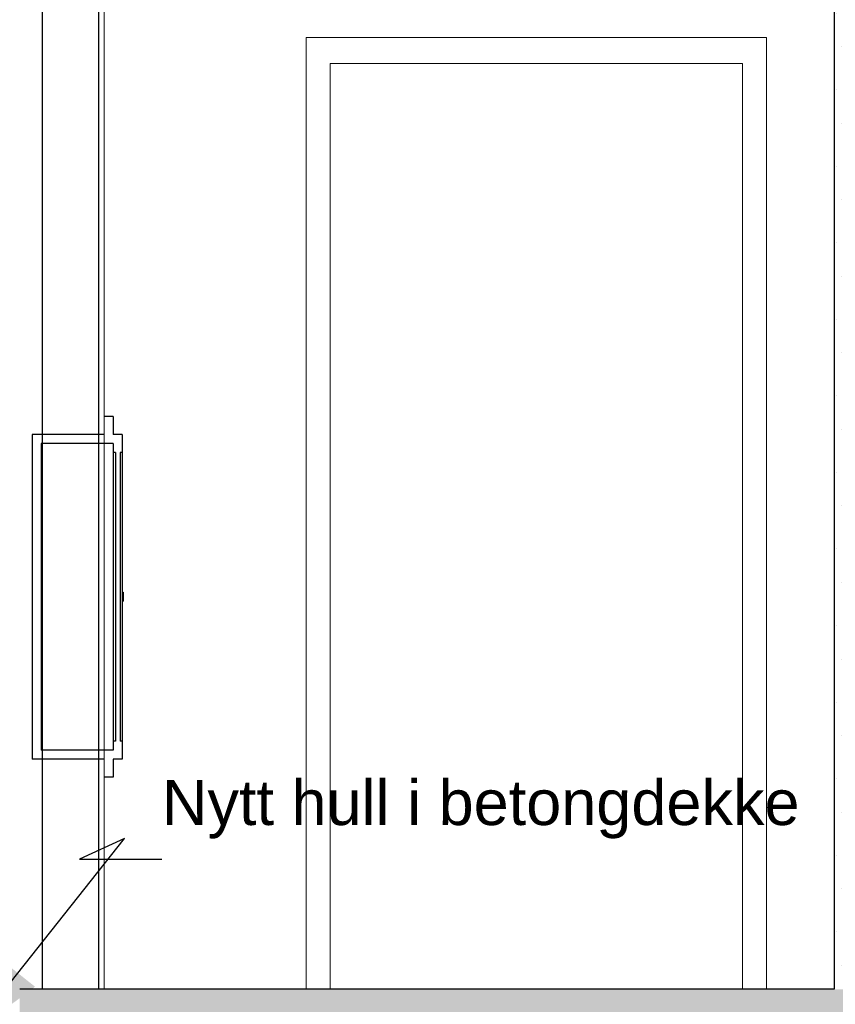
# Model space of a CAD drawing. Header units: millimetres. Extents: x -8544 to 51179, y -2070 to 13050.
# Tile 38 of 168: x -688 to 1120, y 6817 to 8999. Entities that reach past the tile are written whole.
import ezdxf

# ---------------------------------------------------------------- set-up
doc = ezdxf.new("R2010")
doc.units = ezdxf.units.MM
doc.header["$LTSCALE"] = 0.5
doc.header["$MEASUREMENT"] = 0
doc.linetypes.add('PLINE', pattern=[0])
doc.layers.add('236- Innvendig kledning og overflate(Nye konstruksjoner)', color=7, linetype='Continuous', lineweight=0)
doc.layers.add('244- Vinduer_ dører_ foldevegger(Nye konstruksjoner)', color=7, linetype='Continuous', lineweight=0)
for name, color, linetype in [('2411 Bærende innervegger betong', 7, 'Continuous'), ('2411 Bærende innervegger betong (Skravur)', 7, 'Continuous'), ('242- Ikke-bærende innervegger (Skravur)(Nye konstruksjoner)', 7, 'Continuous'), ('242- Ikke-bærende innervegger(Nye konstruksjoner)', 7, 'Continuous'), ('251- Frittbærende dekker', 7, 'Continuous'), ('251- Frittbærende dekker (Skravur)', 7, 'Continuous'), ('330- Brannslokking (felles for flere systemtyper)(Nye konstruksjoner)', 7, 'Continuous'), ('832- Tekst bygning(Nye konstruksjoner)', 7, 'Continuous')]:
    doc.layers.add(name, color=color, linetype=linetype)
doc.styles.add('GENERATED_STYLE_2', font='arial.ttf')
doc.dimstyles.new('GENERATED_STYLE__2', dxfattribs={"dimtxt": 0.18, "dimasz": 182.4, "dimexe": 0.18, "dimexo": 0.0625, "dimgap": 0, "dimtad": 0, "dimtih": 1, "dimtoh": 1, "dimdec": 4, "dimzin": 0, "dimdsep": 46, "dimcen": 0.09, "dimadec": 0, "dimazin": 0, "dimtfac": 1, "dimtdec": 4, "dimtmove": 0, "dimatfit": 3, "dimldrblk": 'ARROWHEAD_5', "dimfxl": 1, "dimtolj": 1, "dimtzin": 0, "dimarcsym": 0})
pattern_1 = [(0, (0, 0), (0, 311.769), [30, -150]), (0, (90, 155.9), (0, 311.769), [30, -150]), (60, (0, 0), (-270, 155.8846), [30, -150]), (60, (180, 0), (-270, 155.8846), [30, -150]), (120, (30, 0), (270, 155.8846), [30, -150]), (120, (210, 0), (270, 155.8846), [30, -150]), (0, (0, 30), (0, 60), [0, -60, 0, -90]), (45, (30, 30), (-42.4264, 42.4264), [0, -45, 0, -75])]
pattern_2 = [(270, (0, 0), (86.60254, 0), [0, -50]), (270, (43.3, -25), (86.60254, 0), [0, -50])]

# ---------------------------------------------------------------- blocks, each defined once
blk = doc.blocks.new('ARROWHEAD_5')
at = {"linetype": 'Continuous'}
blk.add_hatch(color=256, dxfattribs=at).paths.add_polyline_path([(-1, 0.2679), (0, 0), (-1, -0.2679)])
blk.add_line((0, 0), (-1, 0), dxfattribs=at)

msp = doc.modelspace()

# ---------------------------------------------------------------- hatches: boundary and pattern name
at = {"layer": '2411 Bærende innervegger betong (Skravur)', "linetype": 'Continuous'}
h = msp.add_hatch(dxfattribs=at)
h.set_pattern_fill('Betong_strukturell', color=256, style=0, pattern_type=2)
h.set_pattern_definition(pattern_1)
h.paths.add_polyline_path([(1116.9, 6850), (1316.9, 6850), (1316.9, 10431.3), (1311.9, 10431.3), (1311.9, 10494.3), (1316.9, 10494.3), (1316.9, 10544.7), (1116.9, 10544.7)])
at = {"layer": '242- Ikke-bærende innervegger (Skravur)(Nye konstruksjoner)', "linetype": 'Continuous'}
h = msp.add_hatch(dxfattribs=at)
h.set_pattern_fill('Gips', color=256, style=0, pattern_type=2)
h.set_pattern_definition(pattern_2)
h.paths.add_polyline_path([(-500.6, 10510), (-513.1, 10510), (-513.1, 8080), (-500.6, 8080)])
h = msp.add_hatch(dxfattribs=at)
h.set_pattern_fill('Gips', color=256, style=0, pattern_type=2)
h.set_pattern_definition(pattern_2)
h.paths.add_polyline_path([(-500.6, 8060), (-513.1, 8060), (-513.1, 7380), (-500.6, 7380)])
h = msp.add_hatch(dxfattribs=at)
h.set_pattern_fill('Gips', color=256, style=0, pattern_type=2)
h.set_pattern_definition(pattern_2)
h.paths.add_polyline_path([(-500.6, 7360), (-513.1, 7360), (-513.1, 6850), (-500.6, 6850)])
at = {"layer": '251- Frittbærende dekker (Skravur)', "linetype": 'Continuous'}
h = msp.add_hatch(dxfattribs=at)
h.set_pattern_fill('Betong_strukturell', color=256, style=0, pattern_type=2)
h.set_pattern_definition(pattern_1)
h.paths.add_polyline_path([(-688.1, 6850), (-688.1, 6620), (12116.9, 6620), (12116.9, 6850)])

# ---------------------------------------------------------------- linework, layer by layer
at = {"layer": '236- Innvendig kledning og overflate(Nye konstruksjoner)', "linetype": 'PLINE'}
for p, q in [((-500.6, 10510), (-500.6, 8120)), ((-500.6, 8120), (-500.6, 8080)), ((-500.6, 8080), (-500.6, 7360)), ((-500.6, 7360), (-500.6, 7320)), ((-500.6, 7320), (-500.6, 6850))]:
    msp.add_line(p, q, dxfattribs=at)
at = {"layer": '2411 Bærende innervegger betong', "linetype": 'PLINE'}
msp.add_line((1116.9, 10431.3), (1116.9, 6850), dxfattribs=at)
at = {"layer": '242- Ikke-bærende innervegger(Nye konstruksjoner)', "linetype": 'PLINE'}
for p, q in [((-638.1, 10510), (-638.1, 6850)), ((-513.1, 10510), (-513.1, 6850))]:
    msp.add_line(p, q, dxfattribs=at)
at = {"layer": '244- Vinduer_ dører_ foldevegger(Nye konstruksjoner)', "linetype": 'PLINE'}
for p, q in [((-53.1, 8960), (-53.1, 8890)), ((966.9, 8960), (-53.1, 8960)), ((966.9, 8890), (966.9, 8960)), ((-53.1, 8890), (-53.1, 6850)), ((-0.1, 6850), (-0.1, 8902)), ((-0.1, 8902), (913.9, 8902)), ((913.9, 8902), (913.9, 6850)), ((966.9, 6850), (966.9, 8890))]:
    msp.add_line(p, q, dxfattribs=at)
at = {"layer": '251- Frittbærende dekker', "linetype": 'PLINE'}
for p, q in [((-638.1, 6850), (-688.1, 6850)), ((1116.9, 6850), (-500.6, 6850))]:
    msp.add_line(p, q, dxfattribs=at)
at = {"layer": '251- Frittbærende dekker', "linetype": 'PLINE', "flags": 128}
msp.add_lwpolyline([(-500.6, 6850), (-513.1, 6850), (-638.1, 6850)], dxfattribs=at)
at = {"layer": '330- Brannslokking (felles for flere systemtyper)(Nye konstruksjoner)', "linetype": 'PLINE'}
for p, q in [((-480.6, 8120), (-500.6, 8120)), ((-480.6, 8120), (-480.6, 8080)), ((-660.6, 8080), (-660.6, 7360)), ((-460.6, 8080), (-480.6, 8080)), ((-460.6, 8080), (-460.6, 8040)), ((-640.6, 8060), (-640.6, 7380)), ((-480.6, 8060), (-480.6, 8040)), ((-480.6, 8040), (-480.6, 7400)), ((-475.6, 8040), (-480.6, 8040)), ((-475.6, 8040), (-475.6, 7400)), ((-465.6, 8040), (-465.6, 7400)), ((-460.6, 8040), (-465.6, 8040)), ((-460.6, 8040), (-460.6, 7400)), ((-460.6, 7730), (-458.6, 7730)), ((-458.6, 7730), (-458.6, 7729.7)), ((-458.6, 7729.7), (-458.6, 7728.7)), ((-458.6, 7728.7), (-458.6, 7727.1)), ((-458.6, 7727.1), (-458.6, 7725)), ((-460.6, 7710), (-458.6, 7710)), ((-458.6, 7725), (-458.6, 7722.6)), ((-458.6, 7722.6), (-458.6, 7720)), ((-458.6, 7720), (-458.6, 7717.4)), ((-458.6, 7717.4), (-458.6, 7715)), ((-458.6, 7715), (-458.6, 7712.9)), ((-458.6, 7712.9), (-458.6, 7711.3)), ((-458.6, 7711.3), (-458.6, 7710.3)), ((-458.6, 7710.3), (-458.6, 7710)), ((-480.6, 7400), (-480.6, 7380)), ((-475.6, 7400), (-480.6, 7400)), ((-460.6, 7400), (-465.6, 7400)), ((-460.6, 7400), (-460.6, 7360)), ((-480.6, 7360), (-480.6, 7320)), ((-460.6, 7360), (-480.6, 7360)), ((-480.6, 7320), (-500.6, 7320))]:
    msp.add_line(p, q, dxfattribs=at)
at = {"layer": '330- Brannslokking (felles for flere systemtyper)(Nye konstruksjoner)', "linetype": 'PLINE', "flags": 128}
for points in [[(-500.6, 8080), (-640.6, 8080), (-660.6, 8080)], [(-480.6, 8060), (-500.6, 8060), (-640.6, 8060)], [(-480.6, 7380), (-500.6, 7380), (-640.6, 7380)], [(-500.6, 7360), (-640.6, 7360), (-660.6, 7360)]]:
    msp.add_lwpolyline(points, dxfattribs=at)

# ---------------------------------------------------------------- texts
at = {"layer": '832- Tekst bygning(Nye konstruksjoner)', "linetype": 'Continuous', "insert": (-372.8, 7183.9), "char_height": 100, "attachment_point": 7, "style": 'GENERATED_STYLE_2'}
msp.add_mtext('\\A1;{\\pql;\\fArial|b0|i0|c0|p0;\\W1.000000;Nytt \\fArial|b0|i0|c0|p0;\\W1.000000;h\\fArial|b0|i0|c0|p0;\\W1.000000;ull i betongdekke}', dxfattribs=at)

# ---------------------------------------------------------------- leaders
at = {"layer": '832- Tekst bygning(Nye konstruksjoner)', "linetype": 'PLINE', "annotation_type": 0, "has_hookline": 1, "hookline_direction": 0, "text_width": 1395.6}
msp.add_leader([(-805.6, 6743.1), (-456, 7183.9), (-555.2, 7138.5), (-372.8, 7138.5)], dimstyle='GENERATED_STYLE__2', dxfattribs=at)

doc.saveas('drawing.dxf')
